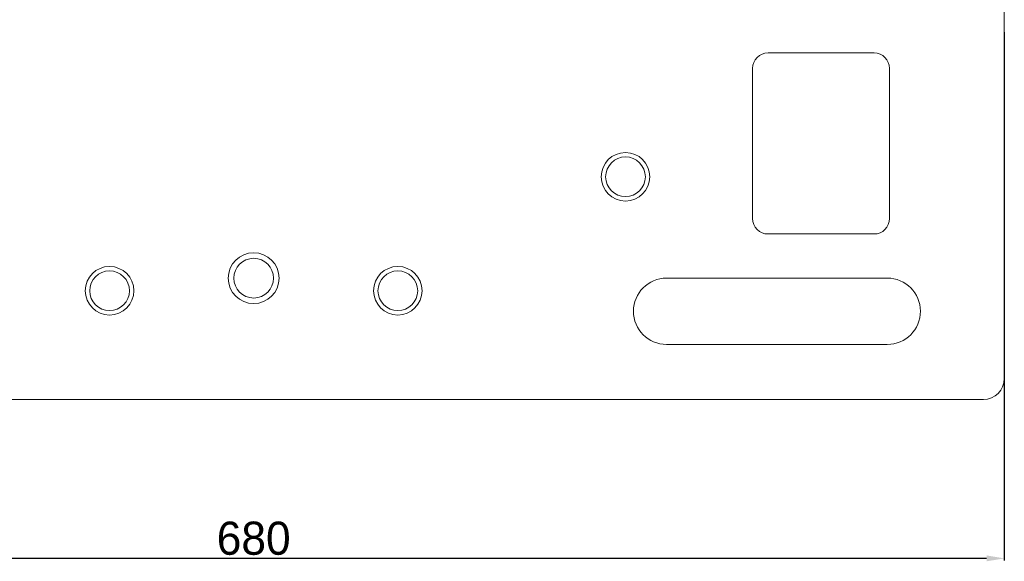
# Model space of a CAD drawing. Header units: millimetres. Extents: x 3163 to 5187, y 223 to 1022.
# Tile 2 of 15: x 3609 to 4055, y 223 to 469. Entities that reach past the tile are written whole.
import ezdxf

# ---------------------------------------------------------------- set-up
doc = ezdxf.new("R2010")
doc.units = ezdxf.units.MM
doc.header["$PDSIZE"] = -1
doc.dimstyles.new('ISO-25', dxfattribs={"dimtxt": 2.5, "dimasz": 2.5, "dimexe": 1.25, "dimexo": 0.625, "dimtad": 1, "dimtxsty": 'Standard', "dimcen": 2.5, "dimadec": 0, "dimazin": 0, "dimtfac": 1, "dimtmove": 0, "dimatfit": 3, "dimfxl": 0, "dimarcsym": 0})

# ---------------------------------------------------------------- blocks, each defined once
blk = doc.blocks.new('*D9')
at = {"color": 0, "linetype": 'ByBlock', "lineweight": -2}
for p, q in [((4055.4, 463.03), (4055.4, 223.62)), ((3375.4, 411.57), (3375.4, 223.62)), ((4047.4, 224.62), (3383.4, 224.62))]:
    blk.add_line(p, q, dxfattribs=at)
at = {"color": 0}
for points in [[(3383.4, 225.96), (3383.4, 223.29), (3375.4, 224.62)], [(4047.4, 225.96), (4047.4, 223.29), (4055.4, 224.62)]]:
    blk.add_solid(points, dxfattribs=at)
at = {"layer": 'Defpoints', "color": 0}
for p in [(4055.4, 464.03), (3375.4, 412.57), (3375.4, 224.62)]:
    blk.add_point(p, dxfattribs=at)
at = {"color": 0, "insert": (3715.4, 233.65), "char_height": 15, "attachment_point": 5}
blk.add_mtext('680', dxfattribs=at)

msp = doc.modelspace()

# ---------------------------------------------------------------- linework, layer by layer
at = {"color": 7, "linetype": 'Continuous', "lineweight": 15}
for p, q in [((4055.4, 306.06), (4055.4, 821.96)), ((3948.4, 453.56), (3996.4, 453.56)), ((3941.4, 378.56), (3941.4, 446.56)), ((4003.4, 446.56), (4003.4, 378.56)), ((3996.4, 371.56), (3948.4, 371.56)), ((3902.4, 351.56), (4002.4, 351.56)), ((4002.4, 321.56), (3902.4, 321.56)), ((3384.9, 296.56), (4045.9, 296.56))]:
    msp.add_line(p, q, dxfattribs=at)
for centre, radius in [((3883.81, 397.47), 11), ((3883.81, 397.47), 9), ((3715.4, 351.56), 11.5), ((3650.11, 345.85), 11), ((3715.4, 351.56), 9), ((3780.69, 345.85), 11), ((3650.11, 345.85), 9), ((3780.69, 345.85), 9)]:
    msp.add_circle(centre, radius, dxfattribs=at)
at = {"color": 7, "linetype": 'Continuous', "lineweight": 15, "extrusion": (0, 0, -1)}
for centre, radius, start, end in [((-3948.4, 446.56), 7, 0, 90), ((-3996.4, 446.56), 7, 90, 180), ((-3948.4, 378.56), 7, 270, 0), ((-3996.4, 378.56), 7, 180, 270), ((-3902.4, 336.56), 15, 270, 90), ((-4002.4, 336.56), 15, 90, 270), ((-4045.9, 306.06), 9.5, 180, 270)]:
    msp.add_arc(centre, radius, start, end, dxfattribs=at)

# ---------------------------------------------------------------- dimensions: what is measured, and where the dimension line sits
dim = msp.add_linear_dim(base=(3375.4, 224.62), p1=(4055.4, 464.03), p2=(3375.4, 412.57), dimstyle='ISO-25', override={"dimtxt": 15, "dimasz": 8, "dimexe": 1, "dimexo": 1, "dimgap": 1.524, "dimtoh": 1, "dimdec": 0, "dimzin": 0, "dimadec": 2, "dimtdec": 0, "dimtzin": 0, "dimarcsym": 1})
dim.commit()
dim.dimension.update_dxf_attribs({"geometry": '*D9', "text_midpoint": (3715.4, 233.65)})

doc.saveas('drawing.dxf')
